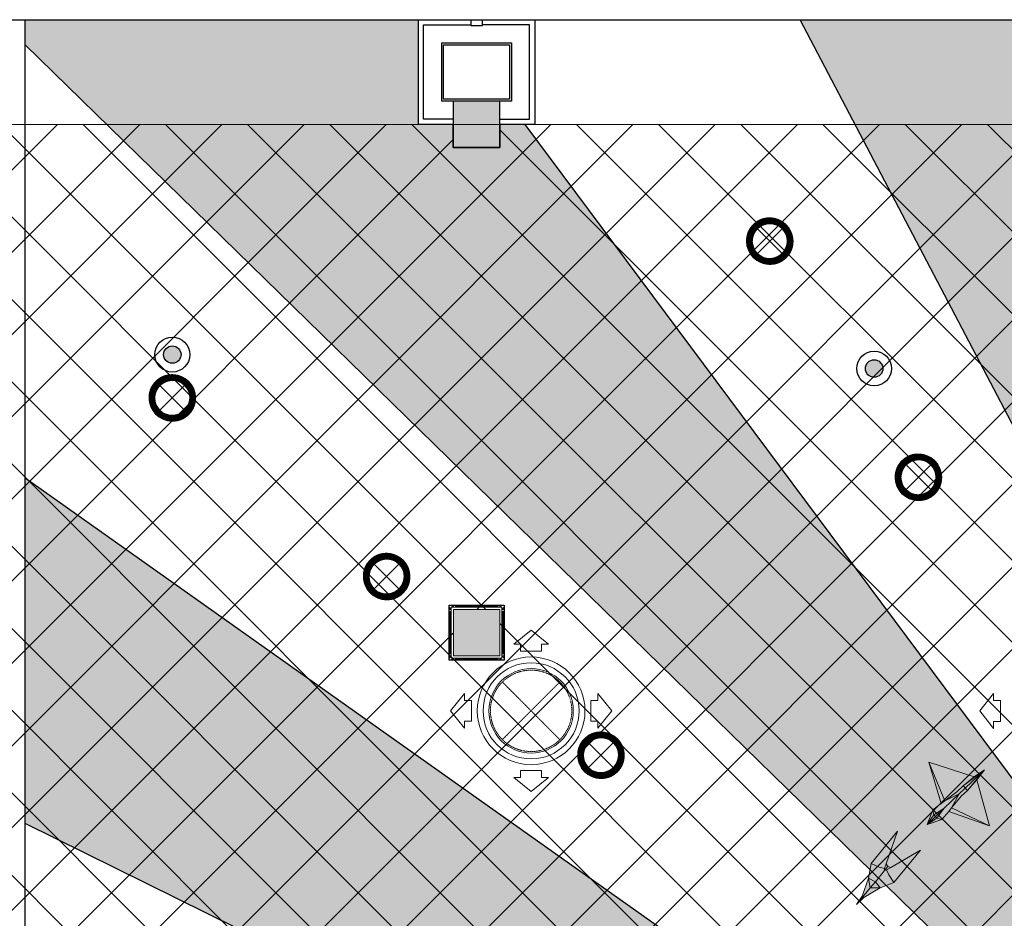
# Model space of a CAD drawing. Header units: millimetres. Extents: x -150 to 37805, y -49 to 13830.
# Tile 9 of 17: x 4025 to 8260, y 9966 to 13830. Entities that reach past the tile are written whole.
import ezdxf

# ---------------------------------------------------------------- set-up
doc = ezdxf.new("R2010")
doc.units = ezdxf.units.MM
doc.linetypes.add('( Hidden )', pattern=[0.375, 0.25, -0.125])
doc.linetypes.add('HIDDEN', pattern=[0.375, 0.25, -0.125])
for name, color, linetype, lineweight, true_color in [('A-CEILING-01', 7, 'Continuous', 5, 0xd56ca8), ('A-CEILING-08', 7, 'Continuous', 5, 0xd56ca8), ('ACMV', 5, 'Continuous', 20, 0x0000ff), ('FIRE', 1, 'Continuous', 20, 0xff0000), ('M-MEP-ELLG-LIGHT', 5, 'Continuous', 15, 0x0000ff), ('XR-CP-DS$0$Level 24', 9, 'Continuous', 0, 0x808080)]:
    doc.layers.add(name, color=color, linetype=linetype, lineweight=lineweight, true_color=true_color)
doc.layers.add('A-CELING ELEMENT', color=1, linetype='Continuous')
doc.layers.add('Column', color=4, linetype='Continuous')
for name, color, linetype, lineweight in [('A-CLMN P', 1, 'Continuous', 30), ('A-FLOORING', 1, 'Continuous', 30), ('A-HT', 253, 'Continuous', 30), ('A-LIGHT', 1, 'Continuous', 5), ('A-Wall & Column', 2, 'Continuous', 0)]:
    doc.layers.add(name, color=color, linetype=linetype, lineweight=lineweight)
doc.layers.add('FIRE-SPKLR-EQP', color=1, linetype='Continuous', true_color=0xff0000)
doc.layers.add('RCP LAYOUT', color=9, linetype='Continuous', true_color=0x808080)
doc.layers.add('Z-TB-NONPLOT', color=9, linetype='Continuous', plot=False)
pattern_1 = [(45, (0, 0), (19.8873782, 72.9203868), [93.75, -18.75, 0, -18.75])]

# ---------------------------------------------------------------- blocks, each defined once
blk = doc.blocks.new('A$Cce852dd5')
at = {"layer": 'A-Wall & Column', "color": 8, "lineweight": 0, "true_color": 0x808080}
for p, q in [((-18, 9), (-18, 0)), ((-9, 18), (0, 18)), ((9, 18), (191, 18)), ((9, 15), (191, 15)), ((9, 12), (191, 12)), ((200, 18), (209, 18)), ((218, 9), (218, 0)), ((-18, -9), (-18, -191)), ((-15, -9), (-15, -191)), ((-12, -9), (-12, -191)), ((212, -9), (212, -191)), ((215, -9), (215, -191)), ((218, -9), (218, -191)), ((-18, -209), (-18, -200)), ((218, -200), (218, -209)), ((-9, -218), (0, -218)), ((9, -212), (191, -212)), ((9, -215), (191, -215)), ((9, -218), (191, -218)), ((209, -218), (200, -218))]:
    blk.add_line(p, q, dxfattribs=at)
for points in [[(0, 9), (-9, 18), (-18, 18), (-18, 9), (-9, 0)], [(-9, 0), (-18, 0), (-18, -9), (-9, -9)], [(9, 9), (9, 18), (0, 18), (0, 9)], [(200, 9), (200, 18), (191, 18), (191, 9)], [(209, 0), (218, 9), (218, 18), (209, 18), (200, 9)], [(209, -9), (218, -9), (218, 0), (209, 0)], [(-9, -191), (-18, -191), (-18, -200), (-9, -200)], [(-9, -200), (-18, -209), (-18, -218), (-9, -218), (0, -209)], [(0, -209), (0, -218), (9, -218), (9, -209)], [(191, -209), (191, -218), (200, -218), (200, -209)], [(200, -209), (209, -218), (218, -218), (218, -209), (209, -200)], [(209, -200), (218, -200), (218, -191), (209, -191)]]:
    blk.add_lwpolyline(points, dxfattribs=at)
blk.add_lwpolyline([(-9, -209), (209, -209), (209, 9), (-9, 9)], close=True, dxfattribs=at)
blk = doc.blocks.new('A$C81f607aa')
at = {"layer": 'A-HT', "true_color": 0x808080}
h = blk.add_hatch(color=8, dxfattribs=at)
h.dxf.hatch_style = 1
h.paths.add_polyline_path([(-9110, 13280), (-9110, 13480), (-9310, 13480), (-9310, 13280)])
at = {"layer": 'A-Wall & Column', "true_color": 0x808080}
h = blk.add_hatch(color=8, dxfattribs=at)
h.dxf.hatch_style = 1
h.paths.add_polyline_path([(-9109.9, 11294.2), (-9309.9, 11294.2), (-9309.9, 11094.2), (-9109.9, 11094.2)])
at = {"layer": 'A-CLMN P', "color": 8, "lineweight": 25, "true_color": 0x808080}
for points in [[(-9310, 13380), (-9460, 13380), (-9460, 13830), (-9235, 13830), (-9235, 13805), (-9185, 13805), (-9185, 13830), (-8960, 13830), (-8960, 13380), (-9110, 13380)], [(-9310, 13402), (-9438, 13402), (-9438, 13808), (-9237, 13808)], [(-9110, 13402), (-8982, 13402), (-8982, 13808), (-9183, 13808)]]:
    blk.add_lwpolyline(points, dxfattribs=at)
for points in [[(-9360, 13730), (-9060, 13730), (-9060, 13480), (-9360, 13480)], [(-9352, 13722), (-9068, 13722), (-9068, 13488), (-9352, 13488)]]:
    blk.add_lwpolyline(points, close=True, dxfattribs=at)
at = {"layer": 'A-Wall & Column', "color": 8, "lineweight": -3, "true_color": 0x808080}
blk.add_lwpolyline([(-14850, 13830), (2000, 13830)], dxfattribs=at)
at = {"layer": 'A-Wall & Column', "color": 8, "true_color": 0x808080}
blk.add_lwpolyline([(-9310, 13280), (-9110, 13280), (-9110, 13480), (-9310, 13480)], close=True, dxfattribs=at)
at = {"layer": 'A-Wall & Column', "color": 8, "lineweight": 0, "true_color": 0x808080}
blk.add_lwpolyline([(-9309.9, 11294.2), (-9109.9, 11294.2), (-9109.9, 11094.2), (-9309.9, 11094.2)], close=True, dxfattribs=at)
at = {"layer": 'Column', "color": 8, "lineweight": -3, "true_color": 0x808080}
blk.add_lwpolyline([(-9310, 13280), (-9110, 13280), (-9110, 13480), (-9310, 13480)], close=True, dxfattribs=at)
at = {"layer": 'Z-TB-NONPLOT', "color": 8, "lineweight": -3, "true_color": 0x808080}
blk.add_lwpolyline([(-9328, 11312.2), (-9092, 11312.2), (-9092, 11076.2), (-9328, 11076.2)], close=True, dxfattribs=at)
at = {"color": 8, "lineweight": -3, "true_color": 0x808080}
blk.add_blockref('A$Cce852dd5', (-9309.9, 11294.2), dxfattribs=at)
blk = doc.blocks.new('XR-CP-DS$0$ceiling element 01')
at = {"layer": 'A-CELING ELEMENT', "lineweight": 5, "true_color": 0x808080, "transparency": 33554687}
h = blk.add_hatch(dxfattribs=at)
h.set_pattern_fill('ANSI36', color=8, scale=300)
h.set_pattern_definition(pattern_1)
h.paths.add_polyline_path([(-425629.8, -157750.9, -0.039119), (-425655.9, -157707.5), (-427128.8, -158480.5, 0.039269), (-426963.6, -158744.9)])
h.paths.add_polyline_path([(-427216.5, -158526.6, -0.039231), (-427344.4, -158225.6), (-431924, -159775.1), (-429595.3, -159775.1)])
h.paths.add_polyline_path([(-427146.3, -156679.9, 0.039168), (-427262.3, -156968.3), (-425674.3, -157463.1, -0.03857), (-425655.4, -157416.9)])
h.paths.add_polyline_path([(-425704.2, -155604.7, 0.039168), (-426005.5, -155681.4), (-425472.4, -157256.8, -0.03857), (-425424.2, -157244.1)])
edge = h.paths.add_edge_path()
edge.add_line((-430171.7, -151115.1), (-430279.8, -151115.1))
edge.add_line((-430279.8, -151115.1), (-430279.8, -151215.1))
edge.add_line((-430279.8, -151215.1), (-430479.8, -151215.1))
edge.add_line((-430479.8, -151215.1), (-430479.8, -151115.1))
edge.add_line((-430479.8, -151115.1), (-430629.8, -151115.1))
edge.add_line((-430629.8, -151115.1), (-430629.8, -150665.1))
edge.add_line((-430629.8, -150665.1), (-432321.8, -150665.1))
edge.add_line((-432321.8, -150665.1), (-432321.8, -150772.9))
edge.add_line((-432321.8, -150772.9), (-426859.3, -156104.6))
edge.add_arc((-425365.2, -157562.3), 2087.3, 126.7377, 135.7079, ccw=False)
edge.add_line((-426613.8, -155889.5), (-430171.7, -151115.1))
edge = h.paths.add_edge_path()
edge.add_line((-424199.8, -150665.1), (-424199.8, -151115.1))
edge.add_line((-424199.8, -151115.1), (-424349.8, -151115.1))
edge.add_line((-424349.8, -151115.1), (-424349.8, -151215.1))
edge.add_line((-424349.8, -151215.1), (-424444.6, -151215.1))
edge.add_line((-424444.6, -151215.1), (-425069.6, -155496))
edge.add_arc((-425365.2, -157562.3), 2087.3, 72.8718, 81.8578, ccw=False)
edge.add_line((-424750.5, -155567.5), (-423223, -150665.1))
edge.add_line((-423223, -150665.1), (-424199.8, -150665.1))
h.paths.add_polyline_path([(-424567.7, -153182.9), (-424331.7, -153182.9), (-424331.7, -153418.9), (-424567.7, -153418.9)], flags=16)
h = blk.add_hatch(dxfattribs=at)
h.set_pattern_fill('ANSI36', color=8, scale=300)
h.set_pattern_definition(pattern_1)
h.paths.add_polyline_path([(-426846.1, -159033.2, -0.036239), (-427043, -158804), (-428346.2, -159775.1), (-427588, -159775.1)])
h.paths.add_polyline_path([(-427423.6, -157908.4, -0.039197), (-427452.5, -157582.9), (-432321.8, -157641.9), (-432321.8, -158745.1)])
h.paths.add_polyline_path([(-425674.9, -157660.7, -0.038923), (-425686.3, -157611.6), (-427325.9, -157891.7, 0.039228), (-427250.5, -158193.8)])
h.paths.add_polyline_path([(-425560.1, -157303.4, -0.038492), (-425518.1, -157276.7), (-426291, -155804.1, 0.039154), (-426553.9, -155969.8)])
h.paths.add_polyline_path([(-426337.7, -155715.3, -0.039172), (-426037.7, -155586.2), (-427702.8, -150665.1), (-428988.4, -150665.1)])
h = blk.add_hatch(dxfattribs=at)
h.set_pattern_fill('ANSI36', color=8, scale=200)
h.set_pattern_definition([(45, (0, 0), (13.2582521, 48.6135912), [62.5, -12.5, 0, -12.5])])
h.paths.add_polyline_path([(-427235.6, -156635.7, -0.03916), (-427068.3, -156355.4), (-432321.8, -152634.9), (-432321.8, -154121.3)])
h.paths.add_polyline_path([(-425454.1, -150665.1), (-426550.3, -150665.1), (-425721.8, -155505.6, -0.039276), (-425395.8, -155475.2)])
h.paths.add_polyline_path([(-425690.1, -157561.6, -0.038719), (-425686, -157511.7), (-427331.8, -157271.4, 0.039193), (-427353.2, -157581.7)], flags=17)
h.paths.add_polyline_path([(-425084.2, -155595.8, 0.039193), (-425394.6, -155575.9), (-425374.5, -157239, -0.038719), (-425324.5, -157241.6)], flags=17)
h.paths.add_polyline_path([(-423965.7, -156152.8, 0.996512), (-426776.1, -158963.3), (-425599.9, -157787, -0.900286), (-425184.4, -157294.8), (-424476.2, -156294.7), (-424567.8, -156294.7), (-424567.8, -156058.7), (-424331.8, -156058.7), (-424331.8, -156294.7), (-424476.2, -156294.7), (-425184.4, -157294.8, -0.042192), (-425142, -157329.1)])
h = blk.add_hatch(dxfattribs=at)
h.set_pattern_fill('ANSI36', color=8, scale=300)
h.set_pattern_definition(pattern_1)
h.paths.add_polyline_path([(-432321.8, -155391.8), (-432321.8, -156542.9), (-427430.1, -157257, -0.039171), (-427357.2, -156938.7)])
h.paths.add_polyline_path([(-426787.8, -156174.5, 0.039154), (-426986.9, -156413.1), (-425629.6, -157374.3, -0.038492), (-425597.6, -157336.2)])
h.paths.add_polyline_path([(-424491.1, -155778.6, 0.039227), (-424780.5, -155663.9), (-425275.3, -157251.9, -0.038923), (-425228.3, -157269.8)])
h.paths.add_polyline_path([(-423119.8, -154379.5), (-423119.8, -153004.8), (-424446.3, -155688.1, -0.039269), (-424164.6, -155854.8)])
h.paths.add_polyline_path([(-430497.8, -156058.7), (-430497.8, -156294.7), (-430261.8, -156294.7), (-430261.8, -156058.7)], flags=0)
h.paths.add_polyline_path([(-430497.8, -156058.7), (-430261.8, -156058.7), (-430261.8, -156294.7), (-430497.8, -156294.7)], flags=16)
at = {"layer": 'A-CELING ELEMENT', "color": 8, "linetype": '( Hidden )', "lineweight": -3, "ltscale": 10, "true_color": 0x808080}
blk.add_lwpolyline([(-427588, -159775.1), (-432321.8, -159775.1), (-432321.8, -150665.1), (-423119.8, -150665.1), (-423119.8, -155306.9), (-427588, -159775.1)], dxfattribs=at)
at = {"layer": 'A-CELING ELEMENT', "color": 8, "lineweight": -3, "true_color": 0x808080}
for points in [[(-426337.7, -155715.3), (-428988.4, -150665.1)], [(-426859.3, -156104.6), (-432321.8, -150772.9)], [(-430171.7, -151115.1), (-426613.8, -155889.5)], [(-432321.8, -152634.9), (-427068.3, -156355.4)], [(-427235.6, -156635.7), (-432321.8, -154121.3)]]:
    blk.add_lwpolyline(points, dxfattribs=at)
at = {"layer": 'A-FLOORING', "color": 8, "lineweight": -3, "true_color": 0x808080}
blk.add_lwpolyline([(-430629.8, -150665.1), (-430129.8, -150665.1), (-430129.8, -151115.1), (-430279.8, -151115.1), (-430279.8, -151215.1), (-430479.8, -151215.1), (-430479.8, -151115.1), (-430629.8, -151115.1), (-430629.8, -150665.1)], dxfattribs=at)
blk = doc.blocks.new('A$C256bf26b')
at = {"layer": 'A-CEILING-01', "true_color": 0x808080}
h = blk.add_hatch(dxfattribs=at)
h.set_pattern_fill('ANSI37', color=8, scale=2000)
h.set_pattern_definition([(45, (0, 0), (-176.7767, 176.7767), []), (135, (0, 0), (-176.7767, -176.7767), [])])
edge = h.paths.add_edge_path()
edge.add_line((17350, 13380), (12020, 13380))
edge.add_line((12020, 13380), (12020, 13280))
edge.add_line((12020, 13280), (11820, 13280))
edge.add_line((11820, 13280), (11820, 13380))
edge.add_line((11820, 13380), (6090, 13380))
edge.add_line((6090, 13380), (6090, 13280))
edge.add_line((6090, 13280), (5890, 13280))
edge.add_line((5890, 13280), (5890, 13380))
edge.add_line((5890, 13380), (350, 13380))
edge.add_line((350, 13380), (200, 13380))
edge.add_line((200, 13380), (200, 4520))
edge.add_line((200, 4520), (650, 4520))
edge.add_line((650, 4520), (650, 4220))
edge.add_line((650, 4220), (200, 4220))
edge.add_line((200, 4220), (200, 3270))
edge.add_line((200, 3270), (3945, 3270))
edge.add_line((3945, 3270), (3945, 3920))
edge.add_line((3945, 3920), (6135, 3920))
edge.add_line((6135, 3920), (6135, 3270))
edge.add_line((6135, 3270), (9805, 3270))
edge.add_line((9805, 3270), (9805, 3070))
edge.add_line((9805, 3070), (10125.7, 3070))
edge.add_line((10125.7, 3070), (10125.7, 3423))
edge.add_line((10125.7, 3423), (11242.1, 4539.4))
edge.add_line((11242.1, 4539.4), (10770.1, 5011.3))
edge.add_line((10770.1, 5011.3), (11904.4, 6145.6))
edge.add_line((11904.4, 6145.6), (14298.8, 8540))
edge.add_line((14298.8, 8540), (14450, 8540))
edge.add_line((14450, 8540), (14450, 9620))
edge.add_line((14450, 9620), (14450, 12330))
edge.add_arc((15200, 12330), 750, 90, 180, ccw=False)
edge.add_line((15200, 13080), (17350, 13080))
edge.add_line((17350, 13080), (17350, 13380))
h.paths.add_polyline_path([(5890.1, 11294.2), (6090.1, 11294.2), (6090.1, 11094.2), (5890.1, 11094.2)], flags=16)
h.paths.add_polyline_path([(5890.1, 9330), (6090.1, 9330), (6090.1, 9130), (5890.1, 9130)], flags=16)
h.paths.add_polyline_path([(5890, 8418.4), (6090, 8418.4), (6090, 8218.4), (5890, 8218.4)], flags=16)
h.paths.add_polyline_path([(5890, 6030), (6090, 6030), (6090, 5830), (5890, 5830)], flags=16)
h.paths.add_polyline_path([(11820, 8418.4), (12020, 8418.4), (12020, 8218.4), (11820, 8218.4)], flags=16)
h.paths.add_polyline_path([(11820, 9330), (12020, 9330), (12020, 9130), (11820, 9130)], flags=16)
h.paths.add_polyline_path([(11820.1, 11294.2), (12020.1, 11294.2), (12020.1, 11094.2), (11820.1, 11094.2)], flags=16)
at = {"layer": 'A-CEILING-01', "color": 8, "true_color": 0x808080}
blk.add_lwpolyline([(11820, 13380), (6090, 13380), (6090, 13280), (5890, 13280), (5890, 13380), (350, 13380), (200, 13380), (200, 4520), (650, 4520), (650, 4220), (200, 4220), (200, 3270), (3945, 3270), (3945, 3920), (6135, 3920), (6135, 3270), (9805, 3270)], dxfattribs=at)
blk.add_lwpolyline([(5890.1, 11294.2), (6090.1, 11294.2), (6090.1, 11094.2), (5890.1, 11094.2)], close=True, dxfattribs=at)
blk.add_lwpolyline([(5890.1, 11294.2), (6090.1, 11294.2), (6090.1, 11094.2), (5890.1, 11094.2)], close=True, dxfattribs=at)
at = {"layer": 'XR-CP-DS$0$Level 24', "color": 8, "linetype": 'Continuous', "lineweight": 0, "true_color": 0x808080}
blk.add_line((350, 13380), (17200, 13380), dxfattribs=at)
at = {"color": 8, "true_color": 0x808080}
blk.add_blockref('A$C81f607aa', (15200, 0), dxfattribs=at)
at = {"layer": 'A-CEILING-08', "color": 8, "lineweight": 0, "true_color": 0x808080}
blk.add_blockref('XR-CP-DS$0$ceiling element 01', (436369.8, 164495.1), dxfattribs=at)
blk = doc.blocks.new('A$C361b1b60')
at = {"layer": 'ACMV', "linetype": 'HIDDEN'}
for p, q in [((-11449.1, 10981.9), (-11201.7, 10734.4)), ((-11201.7, 10981.9), (-11449.1, 10734.4))]:
    blk.add_line(p, q, dxfattribs=at)
at = {"layer": 'ACMV'}
for points in [[(-11325.4, 11204.6), (-11400.4, 11144.6), (-11370.4, 11144.6), (-11370.4, 11114.6), (-11280.4, 11114.6), (-11280.4, 11144.6), (-11250.4, 11144.6), (-11325.4, 11204.6)], [(-11671.9, 10858.1), (-11611.9, 10933.1), (-11611.9, 10903.1), (-11581.9, 10903.1), (-11581.9, 10813.1), (-11611.9, 10813.1), (-11611.9, 10783.1), (-11671.9, 10858.1)], [(-10978.9, 10858.1), (-11038.9, 10933.1), (-11038.9, 10903.1), (-11068.9, 10903.1), (-11068.9, 10813.1), (-11038.9, 10813.1), (-11038.9, 10783.1), (-10978.9, 10858.1)], [(-9396, 10857.7), (-9336, 10932.7), (-9336, 10902.7), (-9306, 10902.7), (-9306, 10812.7), (-9336, 10812.7), (-9336, 10782.7), (-9396, 10857.7)], [(-11325.4, 10511.6), (-11400.4, 10571.6), (-11370.4, 10571.6), (-11370.4, 10601.6), (-11280.4, 10601.6), (-11280.4, 10571.6), (-11250.4, 10571.6), (-11325.4, 10511.6)]]:
    blk.add_lwpolyline(points, dxfattribs=at)
for radius in [231.5, 206.5, 181.5]:
    blk.add_circle((-11325.4, 10858.1), radius, dxfattribs=at)
at = {"layer": 'ACMV', "linetype": 'HIDDEN'}
blk.add_circle((-11325.4, 10858.1), 175, dxfattribs=at)
blk = doc.blocks.new('A$Ced31c995')
at = {"layer": 'M-MEP-ELLG-LIGHT', "lineweight": 0, "true_color": 0xff00ff}
h = blk.add_hatch(color=6, dxfattribs=at)
h.dxf.hatch_style = 1
h.paths.add_polyline_path([(7770, -3083.3), (7763.6, -3076.7), (7727.4, -3110.6)], flags=17)
h.paths.add_polyline_path([(7791.3, -3089.3), (7770, -3083.3), (7727.4, -3110.6)])
h.paths.add_polyline_path([(7820.6, -3054.3), (7833, -3039.4), (7865.2, -2979.5), (7799.3, -3042.3), (7770, -3083.3), (7791.3, -3089.3)])
h.paths.add_polyline_path([(7799.3, -3042.3), (7865.2, -2979.5), (7803.8, -3008.7), (7788.4, -3020.4), (7751.9, -3047.8), (7756.8, -3069.4)])
h.paths.add_polyline_path([(7756.8, -3069.4), (7751.9, -3047.8), (7727.4, -3110.6)])
h.paths.add_polyline_path([(7763.6, -3076.7), (7763.6, -3076.7), (7763.4, -3076.4), (7756.8, -3069.4), (7756.8, -3069.4), (7727.4, -3110.6)])
h.paths.add_polyline_path([(7799.3, -3042.3), (7756.8, -3069.4), (7763.4, -3076.4), (7763.6, -3076.7)])
h.paths.add_polyline_path([(7799.3, -3042.3), (7763.6, -3076.7), (7770, -3083.3), (7770, -3083.3)])
h.paths.add_polyline_path([(7996, -3117), (7833, -3039.4), (7820.6, -3054.3)])
h.paths.add_polyline_path([(7734.5, -2842), (7788.4, -3020.4), (7803.8, -3008.7)])
h.paths.add_polyline_path([(7855.8, -2969.5), (7882.4, -2944.2), (7974, -2876), (7929.5, -2906.2), (7734.5, -2842), (7803.8, -3008.7)])
h.paths.add_polyline_path([(7891.9, -2954.2), (7891.9, -2954.2), (7882.4, -2944.2), (7855.8, -2969.5), (7803.8, -3008.7), (7865.2, -2979.5)], flags=17)
h.paths.add_polyline_path([(7901.3, -2964.1), (7891.9, -2954.2), (7891.9, -2954.2), (7865.2, -2979.5), (7833, -3039.4), (7874.7, -2989.5)])
h.paths.add_polyline_path([(7941.6, -2919), (7901.3, -2964.1), (7874.7, -2989.5), (7833, -3039.4), (7996, -3117)])
h.paths.add_polyline_path([(7974, -2876), (7891.9, -2954.2), (7901.3, -2964.1)])
h.paths.add_polyline_path([(7974, -2876), (7882.4, -2944.2), (7891.9, -2954.2)], flags=17)
h.paths.add_polyline_path([(7974, -2876), (7901.3, -2964.1), (7941.6, -2919)])
h = blk.add_hatch(color=6, dxfattribs=at)
h.dxf.hatch_style = 1
h.paths.add_polyline_path([(7525.2, -3382.6), (7483, -3383.7), (7444.8, -3430.3), (7454.9, -3424.3)])
h.paths.add_polyline_path([(7525.2, -3382.6), (7505.2, -3356.7), (7483, -3383.7)])
h.paths.add_polyline_path([(7505.2, -3356.7), (7475.9, -3342.1), (7483, -3383.7)])
h.paths.add_polyline_path([(7545.1, -3308), (7545.2, -3299.3), (7522.1, -3294.2), (7486.6, -3278.8), (7475.9, -3342.1), (7505.2, -3356.7)])
h.paths.add_polyline_path([(7585.2, -3359.6), (7563.2, -3327.8), (7553.6, -3306.2), (7545.1, -3308), (7505.2, -3356.7), (7505.2, -3356.7), (7525.2, -3382.6)])
h.paths.add_polyline_path([(7699.1, -3220.7), (7571.9, -3295.5), (7553.6, -3306.2), (7563.2, -3327.8), (7585.2, -3359.6)])
h.paths.add_polyline_path([(7600.6, -3139.9), (7486.6, -3278.8), (7522.1, -3294.2), (7545.2, -3299.3), (7552.2, -3279.3)])
h.paths.add_polyline_path([(7571.9, -3295.5), (7558.5, -3291.6), (7550.9, -3300.9), (7545.1, -3308), (7553.6, -3306.2)])
h.paths.add_polyline_path([(7558.5, -3291.6), (7552.2, -3279.3), (7545.2, -3299.3), (7545.1, -3308), (7550.9, -3300.9)])
h.paths.add_polyline_path([(7483, -3383.7), (7475.9, -3342.1), (7448.7, -3419.2), (7444.8, -3430.3)])
h.paths.add_polyline_path([(7454.9, -3424.3), (7444.8, -3430.3), (7424.7, -3454.8)])
h.paths.add_polyline_path([(7448.7, -3419.2), (7424.7, -3454.8), (7444.8, -3430.3)])
at = {"layer": 'M-MEP-ELLG-LIGHT', "color": 6, "lineweight": 0, "true_color": 0xff00ff}
for p, q in [((7929.5, -2906.2), (7734.5, -2842)), ((7734.5, -2842), (7788.4, -3020.4)), ((7803.8, -3008.7), (7734.5, -2842)), ((7974, -2876), (7882.4, -2944.2)), ((7891.9, -2954.2), (7974, -2876)), ((7974, -2876), (7901.3, -2964.1)), ((7974, -2876), (7929.5, -2906.2)), ((7941.6, -2919), (7974, -2876)), ((7929.5, -2906.2), (7882.4, -2944.2)), ((7901.3, -2964.1), (7941.6, -2919)), ((7996, -3117), (7941.6, -2919)), ((7882.4, -2944.2), (7855.8, -2969.5)), ((7865.2, -2979.5), (7891.9, -2954.2)), ((7901.3, -2964.1), (7874.7, -2989.5)), ((7882.4, -2944.2), (7901.3, -2964.1)), ((7799.3, -3042.3), (7865.2, -2979.5)), ((7855.8, -2969.5), (7803.8, -3008.7)), ((7803.8, -3008.7), (7865.2, -2979.5)), ((7865.2, -2979.5), (7833, -3039.4)), ((7874.7, -2989.5), (7833, -3039.4)), ((7751.9, -3047.8), (7727.4, -3110.6)), ((7788.4, -3020.4), (7751.9, -3047.8)), ((7763.6, -3076.7), (7799.3, -3042.3)), ((7788.4, -3020.4), (7803.8, -3008.7)), ((7833, -3039.4), (7820.6, -3054.3)), ((7833, -3039.4), (7996, -3117)), ((7727.4, -3110.6), (7763.6, -3076.7)), ((7727.4, -3110.6), (7791.3, -3089.3)), ((7791.3, -3089.3), (7820.6, -3054.3)), ((7820.6, -3054.3), (7996, -3117)), ((7600.6, -3139.9), (7486.6, -3278.8)), ((7552.2, -3279.3), (7600.6, -3139.9)), ((7699.1, -3220.7), (7571.9, -3295.5)), ((7585.2, -3359.6), (7699.1, -3220.7)), ((7486.6, -3278.8), (7475.9, -3342.1)), ((7522.1, -3294.2), (7486.6, -3278.8)), ((7545.2, -3299.3), (7522.1, -3294.2)), ((7545.1, -3308), (7545.2, -3299.3)), ((7545.1, -3308), (7550.9, -3300.9)), ((7552.2, -3279.3), (7545.2, -3299.3)), ((7550.9, -3300.9), (7558.5, -3291.6)), ((7558.5, -3291.6), (7552.2, -3279.3)), ((7571.9, -3295.5), (7553.6, -3306.2)), ((7571.9, -3295.5), (7558.5, -3291.6)), ((7475.9, -3342.1), (7448.7, -3419.2)), ((7505.2, -3356.7), (7475.9, -3342.1)), ((7475.9, -3342.1), (7483, -3383.7)), ((7505.2, -3356.7), (7545.1, -3308)), ((7553.6, -3306.2), (7545.1, -3308)), ((7563.2, -3327.8), (7553.6, -3306.2)), ((7585.2, -3359.6), (7563.2, -3327.8)), ((7444.8, -3430.3), (7483, -3383.7)), ((7454.9, -3424.3), (7525.2, -3382.6)), ((7483, -3383.7), (7505.2, -3356.7)), ((7483, -3383.7), (7525.2, -3382.6)), ((7525.2, -3382.6), (7505.2, -3356.7)), ((7525.2, -3382.6), (7585.2, -3359.6)), ((7424.7, -3454.8), (7448.7, -3419.2)), ((7454.9, -3424.3), (7424.7, -3454.8)), ((7424.7, -3454.8), (7444.8, -3430.3)), ((7448.7, -3419.2), (7444.8, -3430.3)), ((7444.8, -3430.3), (7454.9, -3424.3))]:
    blk.add_line(p, q, dxfattribs=at)
for points in [[(7727.4, -3110.6), (7756.8, -3069.4), (7799.3, -3042.3), (7770, -3083.3), (7727.4, -3110.6)], [(7791.3, -3089.3), (7770, -3083.3), (7763.4, -3076.4), (7756.8, -3069.4), (7751.9, -3047.8)]]:
    blk.add_lwpolyline(points, dxfattribs=at)
blk = doc.blocks.new('*U72')
at = {"lineweight": 0}
h = blk.add_hatch(dxfattribs=at)
h.set_pattern_fill('ANSI31', color=0)
h.set_pattern_definition([(45, (0, 0), (-0.08838835, 0.08838835), [])])
h.paths.add_polyline_path([(-70.7, 70.7), (-53, 53, -0.414214), (53, 53), (70.7, 70.7, 0.414214)])
h.paths.add_polyline_path([(75, 0, -0.198912), (53, -53), (70.7, -70.7, 0.198912), (100, 0, 0.198912), (70.7, 70.7), (53, 53, -0.198912)])
h.paths.add_polyline_path([(-53, -53), (-70.7, -70.7, 0.414214), (70.7, -70.7), (53, -53, -0.414214)])
h.paths.add_polyline_path([(-75, 0, -0.198912), (-53, 53), (-70.7, 70.7, 0.198912), (-100, 0, 0.198912), (-70.7, -70.7), (-53, -53, -0.198912)])
at = {"color": 0}
for p, q in [((-53, 53), (53, -53)), ((-53, -53), (53, 53))]:
    blk.add_line(p, q, dxfattribs=at)
at = {"color": 0, "lineweight": 0}
for radius in [100, 75]:
    blk.add_circle((0, 0), radius, dxfattribs=at)
blk = doc.blocks.new('A$C98a85b24')
at = {"layer": 'M-MEP-ELLG-LIGHT', "color": 6, "true_color": 0xff00ff}
for p in [(3061, 12877.9), (491.2, 12203.7), (3700.4, 11862.4), (1413, 11435.5), (2334.9, 10667.2)]:
    blk.add_blockref('*U72', p, dxfattribs=at)
blk = doc.blocks.new('A$Caf3f7392')
at = {"layer": 'A-LIGHT', "color": 6, "true_color": 0xff00ff}
blk.add_blockref('A$C98a85b24', (-13360, 0), dxfattribs=at)
at = {"layer": 'A-LIGHT', "color": 8, "true_color": 0x808080}
blk.add_blockref('A$Ced31c995', (-17350, 13480), dxfattribs=at)
blk = doc.blocks.new('SPKLR-EQP-PENDENT-68C')
at = {"layer": 'FIRE-SPKLR-EQP'}
h = blk.add_hatch(color=256, dxfattribs=at)
h.dxf.hatch_style = 1
h.paths.add_polyline_path([(37.5, 0, 1), (-37.5, 0, 1)])
for radius in [75, 37.5]:
    blk.add_circle((0, 0), radius, dxfattribs=at)
blk = doc.blocks.new('A$Cd44347d8')
at = {"layer": 'FIRE'}
for p in [(4681.2, 12390), (7700, 12330)]:
    blk.add_blockref('SPKLR-EQP-PENDENT-68C', p, dxfattribs=at)

msp = doc.modelspace()

# ---------------------------------------------------------------- block references
for name, p in [('A$Caf3f7392', (17550, 0)), ('A$Cd44347d8', (0, 0)), ('A$C361b1b60', (17550, 0))]:
    msp.add_blockref(name, p)
at = {"layer": 'RCP LAYOUT'}
msp.add_blockref('A$C256bf26b', (0, 0), dxfattribs=at)

doc.saveas('drawing.dxf')
